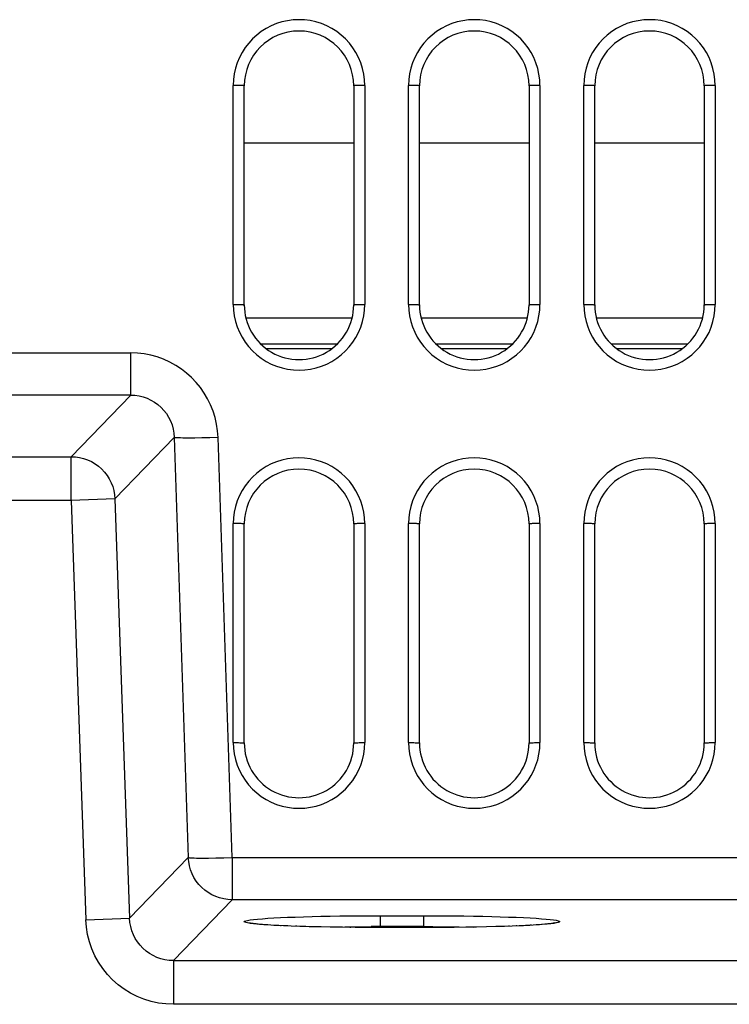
# Model space of a CAD drawing. Header units: millimetres. Extents: x 0 to 1574, y -402 to 1216.
# Tile 59 of 89: x 564 to 596, y 1092 to 1137. Entities that reach past the tile are written whole.
import ezdxf

# ---------------------------------------------------------------- set-up
doc = ezdxf.new("R2010")
doc.units = ezdxf.units.MM
doc.header["$LTSCALE"] = 65.395
for name, color, linetype in [('EFC5610_90KW_BOTTOM_1_AM_0', 7, 'CONTINUOUS'), ('EFC5610_90KW_TOP_COVER_P3__AM_0', 7, 'CONTINUOUS'), ('MANIFOLD_SOLID_BREP_128378_AM_0', 7, 'CONTINUOUS'), ('VFC5610_90KW_TOP_COVER_P3__AM_0', 7, 'CONTINUOUS')]:
    doc.layers.add(name, color=color, linetype=linetype)

msp = doc.modelspace()

# ---------------------------------------------------------------- linework, layer by layer
at = {"layer": 'EFC5610_90KW_BOTTOM_1_AM_0', "color": 7}
for p, q in [((573.794, 1124.091), (573.794, 1134.084)), ((574.294, 1124.07), (574.294, 1134.07)), ((579.294, 1134.07), (579.294, 1124.07)), ((579.794, 1134.084), (579.794, 1124.091)), ((581.794, 1124.091), (581.794, 1134.084)), ((582.294, 1124.07), (582.294, 1134.07)), ((587.294, 1134.07), (587.294, 1124.07)), ((587.794, 1134.084), (587.794, 1124.091)), ((589.794, 1124.091), (589.794, 1134.084)), ((590.294, 1124.07), (590.294, 1134.07)), ((595.294, 1134.07), (595.294, 1124.07)), ((595.794, 1134.084), (595.794, 1124.091)), ((562.824, 1121.879), (569.11, 1121.879)), ((569.11, 1119.95), (569.11, 1121.879)), ((569.11, 1119.95), (459.969, 1119.95)), ((569.11, 1119.95), (566.395, 1117.139)), ((568.392, 1115.21), (571.102, 1118.016)), ((571.102, 1118.016), (571.742, 1098.843)), ((572.721, 1118.005), (572.363, 1117.996)), ((573.098, 1118.016), (572.721, 1118.005)), ((573.739, 1098.843), (573.098, 1118.016)), ((457.254, 1117.139), (566.395, 1117.139)), ((566.395, 1115.141), (566.395, 1117.139)), ((566.395, 1115.141), (457.255, 1115.141)), ((568.392, 1115.21), (566.395, 1115.141)), ((566.395, 1115.141), (567.064, 1095.998)), ((568.392, 1115.21), (569.061, 1096.067)), ((573.794, 1104.091), (573.794, 1114.084)), ((574.294, 1104.07), (574.294, 1114.07)), ((579.294, 1114.07), (579.294, 1104.07)), ((579.794, 1114.084), (579.794, 1104.091)), ((581.794, 1104.091), (581.794, 1114.084)), ((582.294, 1104.07), (582.294, 1114.07)), ((587.294, 1114.07), (587.294, 1104.07)), ((587.794, 1114.084), (587.794, 1104.091)), ((589.794, 1104.091), (589.794, 1114.084)), ((590.294, 1104.07), (590.294, 1114.07)), ((595.294, 1114.07), (595.294, 1104.07)), ((595.794, 1114.084), (595.794, 1104.091)), ((571.742, 1098.843), (569.061, 1096.067)), ((572.994, 1098.824), (573.36, 1098.832)), ((573.36, 1098.832), (573.739, 1098.843)), ((573.739, 1098.843), (573.739, 1096.915)), ((573.739, 1098.843), (725.849, 1098.843)), ((571.058, 1094.139), (573.739, 1096.915)), ((725.849, 1096.915), (573.739, 1096.915)), ((567.064, 1095.997), (569.061, 1096.067)), ((580.029, 1096.184), (582.494, 1096.185)), ((580.494, 1096.185), (580.494, 1095.644)), ((582.494, 1095.644), (582.494, 1096.185)), ((575.34, 1095.765), (575.191, 1095.776)), ((575.504, 1095.755), (575.34, 1095.765)), ((575.683, 1095.745), (575.504, 1095.755)), ((575.878, 1095.735), (575.683, 1095.745)), ((576.09, 1095.725), (575.878, 1095.735)), ((576.438, 1095.71), (576.09, 1095.725)), ((576.278, 1095.716), (576.09, 1095.725)), ((576.825, 1095.697), (576.438, 1095.71)), ((576.691, 1095.701), (576.63, 1095.703)), ((577.251, 1095.684), (576.825, 1095.697)), ((577.718, 1095.673), (577.251, 1095.684)), ((578.226, 1095.663), (577.718, 1095.673)), ((577.804, 1095.67), (577.718, 1095.673)), ((578.775, 1095.655), (578.226, 1095.663)), ((578.229, 1095.662), (578.226, 1095.663)), ((579.363, 1095.649), (578.775, 1095.655)), ((579.163, 1095.65), (579.115, 1095.65)), ((579.99, 1095.645), (579.363, 1095.649)), ((579.571, 1095.647), (579.363, 1095.649)), ((582.732, 1095.644), (579.99, 1095.645)), ((580.03, 1095.644), (579.99, 1095.645)), ((582.494, 1095.685), (580.088, 1095.685)), ((582.529, 1095.644), (582.494, 1095.644)), ((583.321, 1095.646), (582.732, 1095.644)), ((582.959, 1095.644), (582.732, 1095.644)), ((583.88, 1095.651), (583.321, 1095.646)), ((583.419, 1095.647), (583.321, 1095.646)), ((584.406, 1095.657), (583.88, 1095.651)), ((584.099, 1095.674), (584.762, 1095.663)), ((584.899, 1095.665), (584.406, 1095.657)), ((585.357, 1095.675), (584.899, 1095.665)), ((585.78, 1095.685), (585.357, 1095.675)), ((586.169, 1095.697), (585.78, 1095.685)), ((586.043, 1095.693), (585.991, 1095.691)), ((586.524, 1095.709), (586.169, 1095.697)), ((586.847, 1095.722), (586.524, 1095.709)), ((587.139, 1095.736), (586.847, 1095.722)), ((587.317, 1095.745), (587.139, 1095.736)), ((587.482, 1095.755), (587.317, 1095.745)), ((587.633, 1095.764), (587.482, 1095.755)), ((587.772, 1095.774), (587.633, 1095.764)), ((587.899, 1095.784), (587.772, 1095.774)), ((588.013, 1095.793), (587.899, 1095.784)), ((571.058, 1094.139), (571.058, 1092.141)), ((571.058, 1094.139), (728.53, 1094.139)), ((728.529, 1092.141), (571.058, 1092.141))]:
    msp.add_line(p, q, dxfattribs=at)
for points in [[(579.794, 1134.084), (579.782, 1134.348), (579.748, 1134.608), (579.692, 1134.864), (579.613, 1135.113), (579.513, 1135.355), (579.392, 1135.587), (579.253, 1135.807), (579.094, 1136.014), (578.917, 1136.207), (578.723, 1136.385), (578.515, 1136.545), (578.293, 1136.686), (578.06, 1136.807), (577.817, 1136.908), (577.567, 1136.986), (577.311, 1137.043), (577.052, 1137.076), (576.791, 1137.087), (576.53, 1137.076), (576.271, 1137.042), (576.016, 1136.985), (575.767, 1136.907), (575.526, 1136.807), (575.294, 1136.686), (575.074, 1136.546), (574.866, 1136.387), (574.673, 1136.21), (574.497, 1136.017), (574.338, 1135.811), (574.198, 1135.592), (574.077, 1135.36), (573.976, 1135.118), (573.897, 1134.868), (573.84, 1134.611), (573.806, 1134.35), (573.794, 1134.084)], [(587.794, 1134.084), (587.782, 1134.348), (587.748, 1134.608), (587.692, 1134.864), (587.613, 1135.113), (587.513, 1135.355), (587.392, 1135.587), (587.253, 1135.807), (587.094, 1136.014), (586.917, 1136.207), (586.723, 1136.385), (586.515, 1136.545), (586.293, 1136.686), (586.06, 1136.807), (585.817, 1136.908), (585.567, 1136.986), (585.311, 1137.043), (585.052, 1137.076), (584.791, 1137.087), (584.53, 1137.076), (584.271, 1137.042), (584.016, 1136.985), (583.767, 1136.907), (583.526, 1136.807), (583.294, 1136.686), (583.074, 1136.546), (582.866, 1136.387), (582.673, 1136.21), (582.497, 1136.017), (582.338, 1135.811), (582.198, 1135.592), (582.077, 1135.36), (581.976, 1135.118), (581.897, 1134.868), (581.84, 1134.611), (581.806, 1134.35), (581.794, 1134.084)], [(595.794, 1134.084), (595.782, 1134.348), (595.748, 1134.608), (595.692, 1134.864), (595.613, 1135.113), (595.513, 1135.355), (595.392, 1135.587), (595.253, 1135.807), (595.094, 1136.014), (594.917, 1136.207), (594.723, 1136.385), (594.515, 1136.545), (594.293, 1136.686), (594.06, 1136.807), (593.817, 1136.908), (593.567, 1136.986), (593.311, 1137.043), (593.052, 1137.076), (592.791, 1137.087), (592.53, 1137.076), (592.271, 1137.042), (592.016, 1136.985), (591.767, 1136.907), (591.526, 1136.807), (591.294, 1136.686), (591.074, 1136.546), (590.866, 1136.387), (590.673, 1136.21), (590.497, 1136.017), (590.338, 1135.811), (590.198, 1135.592), (590.077, 1135.36), (589.976, 1135.118), (589.897, 1134.868), (589.84, 1134.611), (589.806, 1134.35), (589.794, 1134.084)], [(574.294, 1134.07), (574.29, 1134.073), (574.277, 1134.075), (574.257, 1134.077), (574.229, 1134.079), (574.195, 1134.081), (574.153, 1134.082), (574.104, 1134.084), (574.05, 1134.085), (573.991, 1134.086), (573.928, 1134.087), (573.862, 1134.088), (573.794, 1134.088)], [(579.794, 1134.088), (579.728, 1134.088), (579.665, 1134.087), (579.605, 1134.086), (579.548, 1134.085), (579.495, 1134.084), (579.446, 1134.083), (579.402, 1134.081), (579.364, 1134.079), (579.334, 1134.077), (579.312, 1134.075), (579.298, 1134.073), (579.294, 1134.07)], [(582.294, 1134.07), (582.29, 1134.073), (582.277, 1134.075), (582.257, 1134.077), (582.229, 1134.079), (582.195, 1134.081), (582.153, 1134.082), (582.104, 1134.084), (582.05, 1134.085), (581.991, 1134.086), (581.928, 1134.087), (581.862, 1134.088), (581.794, 1134.088)], [(587.794, 1134.088), (587.728, 1134.088), (587.665, 1134.087), (587.605, 1134.086), (587.548, 1134.085), (587.495, 1134.084), (587.446, 1134.083), (587.402, 1134.081), (587.364, 1134.079), (587.334, 1134.077), (587.312, 1134.075), (587.298, 1134.073), (587.294, 1134.07)], [(590.294, 1134.07), (590.29, 1134.073), (590.277, 1134.075), (590.257, 1134.077), (590.229, 1134.079), (590.195, 1134.081), (590.153, 1134.082), (590.104, 1134.084), (590.05, 1134.085), (589.991, 1134.086), (589.928, 1134.087), (589.862, 1134.088), (589.794, 1134.088)], [(595.794, 1134.088), (595.728, 1134.088), (595.665, 1134.087), (595.605, 1134.086), (595.548, 1134.085), (595.495, 1134.084), (595.446, 1134.083), (595.402, 1134.081), (595.364, 1134.079), (595.334, 1134.077), (595.312, 1134.075), (595.298, 1134.073), (595.294, 1134.07)], [(573.794, 1124.091), (573.805, 1123.827), (573.839, 1123.567), (573.896, 1123.312), (573.974, 1123.062), (574.075, 1122.82), (574.195, 1122.588), (574.335, 1122.368), (574.494, 1122.162), (574.671, 1121.968), (574.864, 1121.79), (575.073, 1121.63), (575.295, 1121.489), (575.528, 1121.368), (575.77, 1121.268), (576.02, 1121.189), (576.276, 1121.133), (576.536, 1121.099), (576.797, 1121.088), (577.058, 1121.1), (577.317, 1121.134), (577.571, 1121.19), (577.82, 1121.269), (578.062, 1121.369), (578.293, 1121.489), (578.514, 1121.63), (578.721, 1121.789), (578.914, 1121.965), (579.091, 1122.158), (579.249, 1122.364), (579.389, 1122.583), (579.511, 1122.815), (579.612, 1123.057), (579.691, 1123.308), (579.748, 1123.564), (579.782, 1123.825), (579.794, 1124.091)], [(573.794, 1124.088), (573.86, 1124.088), (573.923, 1124.087), (573.983, 1124.086), (574.039, 1124.085), (574.093, 1124.084), (574.142, 1124.083), (574.186, 1124.081), (574.223, 1124.079), (574.253, 1124.077), (574.276, 1124.075), (574.289, 1124.073), (574.294, 1124.07)], [(579.294, 1124.07), (579.298, 1124.073), (579.311, 1124.075), (579.331, 1124.077), (579.358, 1124.079), (579.393, 1124.081), (579.435, 1124.082), (579.483, 1124.084), (579.538, 1124.085), (579.597, 1124.086), (579.66, 1124.087), (579.726, 1124.088), (579.794, 1124.088)], [(581.794, 1124.091), (581.805, 1123.827), (581.839, 1123.567), (581.896, 1123.312), (581.974, 1123.062), (582.075, 1122.82), (582.195, 1122.588), (582.335, 1122.368), (582.494, 1122.162), (582.671, 1121.968), (582.864, 1121.79), (583.073, 1121.63), (583.295, 1121.489), (583.528, 1121.368), (583.77, 1121.268), (584.02, 1121.189), (584.276, 1121.133), (584.536, 1121.099), (584.797, 1121.088), (585.058, 1121.1), (585.317, 1121.134), (585.571, 1121.19), (585.82, 1121.269), (586.062, 1121.369), (586.293, 1121.489), (586.514, 1121.63), (586.721, 1121.789), (586.914, 1121.965), (587.091, 1122.158), (587.249, 1122.364), (587.389, 1122.583), (587.511, 1122.815), (587.612, 1123.057), (587.691, 1123.308), (587.748, 1123.564), (587.782, 1123.825), (587.794, 1124.091)], [(581.794, 1124.088), (581.86, 1124.088), (581.923, 1124.087), (581.983, 1124.086), (582.039, 1124.085), (582.093, 1124.084), (582.142, 1124.083), (582.186, 1124.081), (582.223, 1124.079), (582.253, 1124.077), (582.276, 1124.075), (582.289, 1124.073), (582.294, 1124.07)], [(587.294, 1124.07), (587.298, 1124.073), (587.311, 1124.075), (587.331, 1124.077), (587.358, 1124.079), (587.393, 1124.081), (587.435, 1124.082), (587.483, 1124.084), (587.538, 1124.085), (587.597, 1124.086), (587.66, 1124.087), (587.726, 1124.088), (587.794, 1124.088)], [(589.794, 1124.091), (589.805, 1123.827), (589.839, 1123.567), (589.896, 1123.312), (589.974, 1123.062), (590.075, 1122.82), (590.195, 1122.588), (590.335, 1122.368), (590.494, 1122.162), (590.671, 1121.968), (590.864, 1121.79), (591.073, 1121.63), (591.295, 1121.489), (591.528, 1121.368), (591.77, 1121.268), (592.02, 1121.189), (592.276, 1121.133), (592.536, 1121.099), (592.797, 1121.088), (593.058, 1121.1), (593.317, 1121.134), (593.571, 1121.19), (593.82, 1121.269), (594.062, 1121.369), (594.293, 1121.489), (594.514, 1121.63), (594.721, 1121.789), (594.914, 1121.965), (595.091, 1122.158), (595.249, 1122.364), (595.389, 1122.583), (595.511, 1122.815), (595.612, 1123.057), (595.691, 1123.308), (595.748, 1123.564), (595.782, 1123.825), (595.794, 1124.091)], [(589.794, 1124.088), (589.86, 1124.088), (589.923, 1124.087), (589.983, 1124.086), (590.039, 1124.085), (590.093, 1124.084), (590.142, 1124.083), (590.186, 1124.081), (590.223, 1124.079), (590.253, 1124.077), (590.276, 1124.075), (590.289, 1124.073), (590.294, 1124.07)], [(595.294, 1124.07), (595.298, 1124.073), (595.311, 1124.075), (595.331, 1124.077), (595.358, 1124.079), (595.393, 1124.081), (595.435, 1124.082), (595.483, 1124.084), (595.538, 1124.085), (595.597, 1124.086), (595.66, 1124.087), (595.726, 1124.088), (595.794, 1124.088)], [(573.098, 1118.016), (573.077, 1118.32), (573.032, 1118.622), (572.963, 1118.922), (572.872, 1119.217), (572.758, 1119.504), (572.622, 1119.781), (572.466, 1120.046), (572.291, 1120.297), (572.099, 1120.532), (571.889, 1120.752), (571.664, 1120.954), (571.423, 1121.14), (571.167, 1121.308), (570.898, 1121.456), (570.615, 1121.584), (570.323, 1121.69), (570.025, 1121.772), (569.721, 1121.832), (569.417, 1121.867), (569.11, 1121.879)], [(569.11, 1119.95), (569.302, 1119.941), (569.493, 1119.914), (569.68, 1119.868), (569.862, 1119.805), (570.036, 1119.724), (570.201, 1119.627), (570.354, 1119.517), (570.496, 1119.392), (570.625, 1119.254), (570.741, 1119.104), (570.843, 1118.942), (570.93, 1118.77), (571, 1118.589), (571.052, 1118.402), (571.086, 1118.21), (571.102, 1118.016)], [(572.363, 1117.996), (572.034, 1117.991), (571.881, 1117.99), (571.737, 1117.989), (571.605, 1117.99), (571.485, 1117.991), (571.378, 1117.993), (571.287, 1117.996), (571.213, 1118), (571.157, 1118.004), (571.12, 1118.01), (571.102, 1118.016)], [(566.395, 1117.139), (566.587, 1117.129), (566.776, 1117.101), (566.962, 1117.056), (567.143, 1116.992), (567.317, 1116.912), (567.482, 1116.815), (567.638, 1116.703), (567.782, 1116.577), (567.913, 1116.437), (568.031, 1116.286), (568.133, 1116.124), (568.22, 1115.953), (568.289, 1115.774), (568.342, 1115.59), (568.376, 1115.401), (568.392, 1115.21)], [(579.794, 1114.084), (579.782, 1114.348), (579.748, 1114.608), (579.692, 1114.864), (579.613, 1115.113), (579.513, 1115.355), (579.392, 1115.587), (579.253, 1115.807), (579.094, 1116.014), (578.917, 1116.207), (578.723, 1116.385), (578.515, 1116.545), (578.293, 1116.686), (578.06, 1116.807), (577.817, 1116.908), (577.567, 1116.986), (577.311, 1117.043), (577.052, 1117.076), (576.791, 1117.087), (576.53, 1117.076), (576.271, 1117.042), (576.016, 1116.985), (575.767, 1116.907), (575.526, 1116.807), (575.294, 1116.686), (575.074, 1116.546), (574.866, 1116.387), (574.673, 1116.21), (574.497, 1116.017), (574.338, 1115.811), (574.198, 1115.592), (574.077, 1115.36), (573.976, 1115.118), (573.897, 1114.868), (573.84, 1114.611), (573.806, 1114.35), (573.794, 1114.084)], [(587.794, 1114.084), (587.782, 1114.348), (587.748, 1114.608), (587.692, 1114.864), (587.613, 1115.113), (587.513, 1115.355), (587.392, 1115.587), (587.253, 1115.807), (587.094, 1116.014), (586.917, 1116.207), (586.723, 1116.385), (586.515, 1116.545), (586.293, 1116.686), (586.06, 1116.807), (585.817, 1116.908), (585.567, 1116.986), (585.311, 1117.043), (585.052, 1117.076), (584.791, 1117.087), (584.53, 1117.076), (584.271, 1117.042), (584.016, 1116.985), (583.767, 1116.907), (583.526, 1116.807), (583.294, 1116.686), (583.074, 1116.546), (582.866, 1116.387), (582.673, 1116.21), (582.497, 1116.017), (582.338, 1115.811), (582.198, 1115.592), (582.077, 1115.36), (581.976, 1115.118), (581.897, 1114.868), (581.84, 1114.611), (581.806, 1114.35), (581.794, 1114.084)], [(595.794, 1114.084), (595.782, 1114.348), (595.748, 1114.608), (595.692, 1114.864), (595.613, 1115.113), (595.513, 1115.355), (595.392, 1115.587), (595.253, 1115.807), (595.094, 1116.014), (594.917, 1116.207), (594.723, 1116.385), (594.515, 1116.545), (594.293, 1116.686), (594.06, 1116.807), (593.817, 1116.908), (593.567, 1116.986), (593.311, 1117.043), (593.052, 1117.076), (592.791, 1117.087), (592.53, 1117.076), (592.271, 1117.042), (592.016, 1116.985), (591.767, 1116.907), (591.526, 1116.807), (591.294, 1116.686), (591.074, 1116.546), (590.866, 1116.387), (590.673, 1116.21), (590.497, 1116.017), (590.338, 1115.811), (590.198, 1115.592), (590.077, 1115.36), (589.976, 1115.118), (589.897, 1114.868), (589.84, 1114.611), (589.806, 1114.35), (589.794, 1114.084)], [(574.294, 1114.07), (574.29, 1114.073), (574.277, 1114.075), (574.257, 1114.077), (574.229, 1114.079), (574.195, 1114.081), (574.153, 1114.082), (574.104, 1114.084), (574.05, 1114.085), (573.991, 1114.086), (573.928, 1114.087), (573.862, 1114.088), (573.794, 1114.088)], [(579.794, 1114.088), (579.728, 1114.088), (579.665, 1114.087), (579.605, 1114.086), (579.548, 1114.085), (579.495, 1114.084), (579.446, 1114.083), (579.402, 1114.081), (579.364, 1114.079), (579.334, 1114.077), (579.312, 1114.075), (579.298, 1114.073), (579.294, 1114.07)], [(582.294, 1114.07), (582.29, 1114.073), (582.277, 1114.075), (582.257, 1114.077), (582.229, 1114.079), (582.195, 1114.081), (582.153, 1114.082), (582.104, 1114.084), (582.05, 1114.085), (581.991, 1114.086), (581.928, 1114.087), (581.862, 1114.088), (581.794, 1114.088)], [(587.794, 1114.088), (587.728, 1114.088), (587.665, 1114.087), (587.605, 1114.086), (587.548, 1114.085), (587.495, 1114.084), (587.446, 1114.083), (587.402, 1114.081), (587.364, 1114.079), (587.334, 1114.077), (587.312, 1114.075), (587.298, 1114.073), (587.294, 1114.07)], [(590.294, 1114.07), (590.29, 1114.073), (590.277, 1114.075), (590.257, 1114.077), (590.229, 1114.079), (590.195, 1114.081), (590.153, 1114.082), (590.104, 1114.084), (590.05, 1114.085), (589.991, 1114.086), (589.928, 1114.087), (589.862, 1114.088), (589.794, 1114.088)], [(595.794, 1114.088), (595.728, 1114.088), (595.665, 1114.087), (595.605, 1114.086), (595.548, 1114.085), (595.495, 1114.084), (595.446, 1114.083), (595.402, 1114.081), (595.364, 1114.079), (595.334, 1114.077), (595.312, 1114.075), (595.298, 1114.073), (595.294, 1114.07)], [(573.794, 1104.091), (573.805, 1103.827), (573.839, 1103.567), (573.896, 1103.312), (573.974, 1103.062), (574.075, 1102.82), (574.195, 1102.588), (574.335, 1102.368), (574.494, 1102.162), (574.671, 1101.968), (574.864, 1101.79), (575.073, 1101.63), (575.295, 1101.489), (575.528, 1101.368), (575.77, 1101.268), (576.02, 1101.189), (576.276, 1101.133), (576.536, 1101.099), (576.797, 1101.088), (577.058, 1101.1), (577.317, 1101.134), (577.571, 1101.19), (577.82, 1101.269), (578.062, 1101.369), (578.293, 1101.489), (578.514, 1101.63), (578.721, 1101.789), (578.914, 1101.965), (579.091, 1102.158), (579.249, 1102.364), (579.389, 1102.583), (579.511, 1102.815), (579.612, 1103.057), (579.691, 1103.308), (579.748, 1103.564), (579.782, 1103.825), (579.794, 1104.091)], [(573.794, 1104.088), (573.86, 1104.088), (573.923, 1104.087), (573.983, 1104.086), (574.039, 1104.085), (574.093, 1104.084), (574.142, 1104.083), (574.186, 1104.081), (574.223, 1104.079), (574.253, 1104.077), (574.276, 1104.075), (574.289, 1104.073), (574.294, 1104.07)], [(579.294, 1104.07), (579.298, 1104.073), (579.311, 1104.075), (579.331, 1104.077), (579.358, 1104.079), (579.393, 1104.081), (579.435, 1104.082), (579.483, 1104.084), (579.538, 1104.085), (579.597, 1104.086), (579.66, 1104.087), (579.726, 1104.088), (579.794, 1104.088)], [(581.794, 1104.091), (581.805, 1103.827), (581.839, 1103.567), (581.896, 1103.312), (581.974, 1103.062), (582.075, 1102.82), (582.195, 1102.588), (582.335, 1102.368), (582.494, 1102.162), (582.671, 1101.968), (582.864, 1101.79), (583.073, 1101.63), (583.295, 1101.489), (583.528, 1101.368), (583.77, 1101.268), (584.02, 1101.189), (584.276, 1101.133), (584.536, 1101.099), (584.797, 1101.088), (585.058, 1101.1), (585.317, 1101.134), (585.571, 1101.19), (585.82, 1101.269), (586.062, 1101.369), (586.293, 1101.489), (586.514, 1101.63), (586.721, 1101.789), (586.914, 1101.965), (587.091, 1102.158), (587.249, 1102.364), (587.389, 1102.583), (587.511, 1102.815), (587.612, 1103.057), (587.691, 1103.308), (587.748, 1103.564), (587.782, 1103.825), (587.794, 1104.091)], [(581.794, 1104.088), (581.86, 1104.088), (581.923, 1104.087), (581.983, 1104.086), (582.039, 1104.085), (582.093, 1104.084), (582.142, 1104.083), (582.186, 1104.081), (582.223, 1104.079), (582.253, 1104.077), (582.276, 1104.075), (582.289, 1104.073), (582.294, 1104.07)], [(587.294, 1104.07), (587.298, 1104.073), (587.311, 1104.075), (587.331, 1104.077), (587.358, 1104.079), (587.393, 1104.081), (587.435, 1104.082), (587.483, 1104.084), (587.538, 1104.085), (587.597, 1104.086), (587.66, 1104.087), (587.726, 1104.088), (587.794, 1104.088)], [(589.794, 1104.091), (589.805, 1103.827), (589.839, 1103.567), (589.896, 1103.312), (589.974, 1103.062), (590.075, 1102.82), (590.195, 1102.588), (590.335, 1102.368), (590.494, 1102.162), (590.671, 1101.968), (590.864, 1101.79), (591.073, 1101.63), (591.295, 1101.489), (591.528, 1101.368), (591.77, 1101.268), (592.02, 1101.189), (592.276, 1101.133), (592.536, 1101.099), (592.797, 1101.088), (593.058, 1101.1), (593.317, 1101.134), (593.571, 1101.19), (593.82, 1101.269), (594.062, 1101.369), (594.293, 1101.489), (594.514, 1101.63), (594.721, 1101.789), (594.914, 1101.965), (595.091, 1102.158), (595.249, 1102.364), (595.389, 1102.583), (595.511, 1102.815), (595.612, 1103.057), (595.691, 1103.308), (595.748, 1103.564), (595.782, 1103.825), (595.794, 1104.091)], [(589.794, 1104.088), (589.86, 1104.088), (589.923, 1104.087), (589.983, 1104.086), (590.039, 1104.085), (590.093, 1104.084), (590.142, 1104.083), (590.186, 1104.081), (590.223, 1104.079), (590.253, 1104.077), (590.276, 1104.075), (590.289, 1104.073), (590.294, 1104.07)], [(595.294, 1104.07), (595.298, 1104.073), (595.311, 1104.075), (595.331, 1104.077), (595.358, 1104.079), (595.393, 1104.081), (595.435, 1104.082), (595.483, 1104.084), (595.538, 1104.085), (595.597, 1104.086), (595.66, 1104.087), (595.726, 1104.088), (595.794, 1104.088)], [(573.739, 1096.915), (573.547, 1096.925), (573.358, 1096.952), (573.172, 1096.998), (572.991, 1097.062), (572.817, 1097.142), (572.652, 1097.239), (572.496, 1097.351), (572.352, 1097.477), (572.221, 1097.617), (572.103, 1097.768), (572.001, 1097.93), (571.914, 1098.101), (571.845, 1098.28), (571.792, 1098.464), (571.758, 1098.653), (571.742, 1098.843)], [(571.742, 1098.843), (571.759, 1098.837), (571.795, 1098.832), (571.848, 1098.827), (571.919, 1098.824), (572.006, 1098.821), (572.108, 1098.818), (572.226, 1098.817), (572.357, 1098.817), (572.501, 1098.817), (572.656, 1098.818), (572.994, 1098.824)], [(571.058, 1092.141), (570.715, 1092.155), (570.377, 1092.199), (570.044, 1092.271), (569.718, 1092.371), (569.402, 1092.499), (569.098, 1092.653), (568.809, 1092.833), (568.536, 1093.036), (568.281, 1093.262), (568.047, 1093.508), (567.834, 1093.774), (567.645, 1094.057), (567.48, 1094.355), (567.341, 1094.667), (567.23, 1094.989), (567.146, 1095.32), (567.091, 1095.656), (567.064, 1095.998)], [(571.058, 1094.139), (570.865, 1094.148), (570.675, 1094.175), (570.487, 1094.221), (570.304, 1094.284), (570.13, 1094.365), (569.964, 1094.462), (569.811, 1094.573), (569.669, 1094.697), (569.539, 1094.835), (569.423, 1094.985), (569.32, 1095.146), (569.233, 1095.318), (569.163, 1095.498), (569.11, 1095.685), (569.076, 1095.875), (569.061, 1096.067)], [(574.569, 1095.834), (574.449, 1095.854), (574.363, 1095.874), (574.311, 1095.894), (574.293, 1095.914), (574.31, 1095.934), (574.362, 1095.954), (574.448, 1095.974), (574.567, 1095.994), (574.72, 1096.013), (574.905, 1096.031), (575.121, 1096.049), (575.368, 1096.066), (575.643, 1096.083), (575.945, 1096.098), (576.272, 1096.112), (576.624, 1096.126), (576.997, 1096.138), (577.389, 1096.148), (577.798, 1096.158), (578.224, 1096.166), (578.662, 1096.173), (579.112, 1096.178), (579.568, 1096.182), (580.029, 1096.184)], [(575.191, 1095.776), (575.057, 1095.786), (574.995, 1095.791), (574.937, 1095.797), (574.883, 1095.802), (574.832, 1095.807), (574.784, 1095.812), (574.741, 1095.817), (574.7, 1095.822), (574.663, 1095.827), (574.63, 1095.831), (574.6, 1095.836), (574.574, 1095.84), (574.551, 1095.844), (574.533, 1095.848), (574.519, 1095.851), (574.509, 1095.853), (574.506, 1095.854)], [(575.779, 1095.74), (575.647, 1095.745), (575.371, 1095.762), (575.124, 1095.779), (574.907, 1095.797), (574.722, 1095.815), (574.569, 1095.834)], [(582.494, 1096.185), (582.958, 1096.184), (583.417, 1096.182), (583.873, 1096.178), (584.321, 1096.173), (584.758, 1096.166), (585.183, 1096.158), (585.592, 1096.149), (585.984, 1096.138), (586.357, 1096.126), (586.709, 1096.113), (587.038, 1096.098), (587.341, 1096.083), (587.617, 1096.067), (587.864, 1096.05), (588.08, 1096.032), (588.266, 1096.013), (588.419, 1095.994), (588.539, 1095.975), (588.625, 1095.955), (588.677, 1095.935), (588.694, 1095.914), (588.677, 1095.894), (588.626, 1095.874), (588.54, 1095.854), (588.42, 1095.835)], [(588.42, 1095.835), (588.268, 1095.816), (588.083, 1095.797), (587.867, 1095.779), (587.62, 1095.762), (587.482, 1095.755)], [(588.485, 1095.855), (588.484, 1095.854), (588.479, 1095.853), (588.469, 1095.851), (588.457, 1095.848), (588.441, 1095.845), (588.422, 1095.841), (588.4, 1095.838), (588.375, 1095.834), (588.346, 1095.83), (588.315, 1095.825), (588.281, 1095.821), (588.244, 1095.817), (588.204, 1095.812), (588.16, 1095.807), (588.114, 1095.803), (588.065, 1095.798), (588.013, 1095.793)], [(575.982, 1095.73), (575.95, 1095.73), (575.878, 1095.735)], [(577.104, 1095.688), (577.004, 1095.691), (576.825, 1095.697)], [(577.402, 1095.68), (577.396, 1095.68), (577.251, 1095.684)], [(578.225, 1095.663), (578.889, 1095.674), (579.283, 1095.679), (579.683, 1095.683), (580.088, 1095.685)], [(582.494, 1095.685), (582.9, 1095.685), (583.304, 1095.683), (583.705, 1095.679), (584.099, 1095.674)], [(586.41, 1095.705), (586.364, 1095.703), (586.169, 1095.697)], [(586.743, 1095.718), (586.715, 1095.716), (586.524, 1095.709)], [(587.139, 1095.736), (587.043, 1095.73), (586.847, 1095.722)], [(587.401, 1095.75), (587.345, 1095.746), (587.317, 1095.745)]]:
    msp.add_lwpolyline(points, dxfattribs=at)
for centre, start, end in [((576.794, 1134.07), 0, 179.9999), ((584.794, 1134.07), 0, 179.9999), ((592.794, 1134.07), 0, 179.9999), ((576.794, 1124.07), 179.9998, 360), ((584.794, 1124.07), 179.9998, 360), ((592.794, 1124.07), 179.9998, 360), ((576.794, 1114.07), 0, 179.9999), ((584.794, 1114.07), 0, 179.9999), ((592.794, 1114.07), 0, 179.9999), ((576.794, 1104.07), 179.9998, 360), ((584.794, 1104.07), 179.9998, 360), ((592.794, 1104.07), 179.9998, 360)]:
    msp.add_arc(centre, 2.5, start, end, dxfattribs=at)
at = {"layer": 'EFC5610_90KW_TOP_COVER_P3__AM_0', "color": 7}
for p, q in [((579.294, 1131.455), (574.294, 1131.455)), ((587.294, 1131.455), (582.294, 1131.455)), ((595.294, 1131.455), (590.294, 1131.455))]:
    msp.add_line(p, q, dxfattribs=at)
at = {"layer": 'MANIFOLD_SOLID_BREP_128378_AM_0', "color": 7}
for p, q in [((574.37, 1123.47), (579.218, 1123.47)), ((582.37, 1123.47), (587.218, 1123.47)), ((590.37, 1123.47), (595.218, 1123.47)), ((578.526, 1122.27), (575.062, 1122.27)), ((578.293, 1122.07), (575.294, 1122.07)), ((586.526, 1122.27), (583.062, 1122.27)), ((586.293, 1122.07), (583.294, 1122.07)), ((594.526, 1122.27), (591.062, 1122.27)), ((594.293, 1122.07), (591.294, 1122.07))]:
    msp.add_line(p, q, dxfattribs=at)
at = {"layer": 'VFC5610_90KW_TOP_COVER_P3__AM_0', "color": 7}
for p, q in [((579.294, 1131.455), (574.294, 1131.455)), ((587.294, 1131.455), (582.294, 1131.455)), ((595.294, 1131.455), (590.294, 1131.455))]:
    msp.add_line(p, q, dxfattribs=at)

doc.saveas('drawing.dxf')
